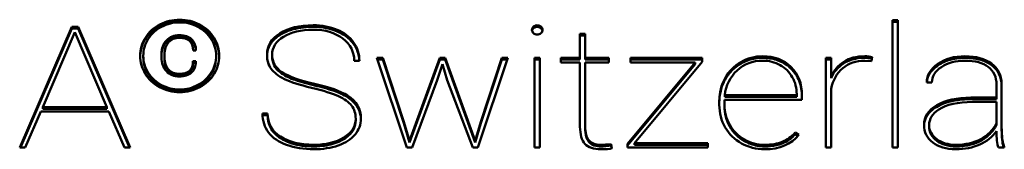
# Model space of a CAD drawing. Header units: millimetres. Extents: x 90 to 4407, y 90 to 14716.
# Tile 27 of 32: x 3190 to 3220.2, y 2381.64 to 2385.6. Entities that reach past the tile are written whole.
import ezdxf

# ---------------------------------------------------------------- set-up
doc = ezdxf.new("R2010")
doc.units = ezdxf.units.MM
doc.header["$LTSCALE"] = 15
doc.layers.add('Visible (ISO)', color=7, linetype='Continuous', lineweight=50)

msp = doc.modelspace()

# ---------------------------------------------------------------- linework, layer by layer
at = {"layer": 'Visible (ISO)'}
for p, q in [((3216.77, 2381.691), (3216.77, 2385.586)), ((3216.77, 2385.586), (3216.928, 2385.586)), ((3216.77, 2385.536), (3216.928, 2385.536)), ((3216.928, 2385.586), (3216.928, 2381.691)), ((3189.999, 2381.691), (3191.596, 2385.383)), ((3190.021, 2381.691), (3191.596, 2385.333)), ((3191.596, 2385.383), (3191.789, 2385.383)), ((3191.596, 2385.333), (3191.596, 2385.383)), ((3191.596, 2385.333), (3191.789, 2385.333)), ((3191.789, 2385.383), (3193.385, 2381.691)), ((3191.789, 2385.333), (3191.789, 2385.383)), ((3191.789, 2385.333), (3193.363, 2381.691)), ((3191.692, 2385.218), (3190.705, 2382.931)), ((3192.676, 2382.931), (3191.692, 2385.218)), ((3207.183, 2385.175), (3207.344, 2385.175)), ((3207.183, 2384.435), (3207.183, 2385.175)), ((3207.183, 2385.125), (3207.344, 2385.125)), ((3207.344, 2385.175), (3207.344, 2384.435)), ((3195.405, 2384.665), (3195.316, 2384.665)), ((3193.79, 2384.448), (3193.79, 2384.498)), ((3194.348, 2384.445), (3194.348, 2384.556)), ((3194.442, 2384.547), (3194.442, 2384.437)), ((3194.442, 2384.387), (3194.442, 2384.437)), ((3195.314, 2384.281), (3195.314, 2384.331)), ((3195.314, 2384.331), (3195.403, 2384.331)), ((3196.023, 2384.448), (3196.023, 2384.498)), ((3197.742, 2384.486), (3197.742, 2384.536)), ((3200.418, 2384.343), (3200.26, 2384.343)), ((3200.955, 2384.435), (3201.136, 2384.435)), ((3201.874, 2381.691), (3200.955, 2384.435)), ((3200.971, 2384.385), (3201.136, 2384.385)), ((3201.136, 2384.435), (3201.783, 2382.484)), ((3201.136, 2384.385), (3201.136, 2384.435)), ((3201.136, 2384.385), (3201.783, 2382.434)), ((3201.956, 2381.894), (3202.884, 2384.435)), ((3201.956, 2381.844), (3202.884, 2384.385)), ((3202.884, 2384.435), (3203.045, 2384.435)), ((3202.884, 2384.385), (3202.884, 2384.435)), ((3202.884, 2384.385), (3203.045, 2384.385)), ((3203.045, 2384.435), (3203.968, 2381.894)), ((3203.045, 2384.385), (3203.045, 2384.435)), ((3203.045, 2384.385), (3203.968, 2381.844)), ((3204.975, 2384.435), (3204.052, 2381.691)), ((3204.146, 2382.484), (3204.79, 2384.435)), ((3204.146, 2382.434), (3204.79, 2384.385)), ((3204.79, 2384.435), (3204.975, 2384.435)), ((3204.79, 2384.385), (3204.79, 2384.435)), ((3204.79, 2384.385), (3204.958, 2384.385)), ((3205.792, 2384.435), (3205.95, 2384.435)), ((3205.792, 2381.691), (3205.792, 2384.435)), ((3205.792, 2384.385), (3205.95, 2384.385)), ((3205.95, 2384.435), (3205.95, 2381.691)), ((3206.597, 2384.435), (3207.183, 2384.435)), ((3206.597, 2384.298), (3206.597, 2384.435)), ((3206.597, 2384.385), (3207.183, 2384.385)), ((3207.183, 2384.385), (3207.183, 2384.435)), ((3207.344, 2384.435), (3208.064, 2384.435)), ((3207.344, 2384.385), (3207.344, 2384.435)), ((3207.344, 2384.385), (3208.064, 2384.385)), ((3208.064, 2384.435), (3208.064, 2384.298)), ((3208.729, 2384.298), (3208.729, 2384.435)), ((3208.729, 2384.435), (3210.934, 2384.435)), ((3208.729, 2384.385), (3210.934, 2384.385)), ((3210.934, 2384.435), (3210.934, 2384.315)), ((3214.726, 2384.435), (3214.884, 2384.435)), ((3214.726, 2381.691), (3214.726, 2384.435)), ((3214.726, 2384.385), (3214.884, 2384.385)), ((3214.884, 2384.435), (3214.884, 2383.864)), ((3216.123, 2384.333), (3215.918, 2384.349)), ((3216.141, 2384.457), (3216.123, 2384.333)), ((3195.314, 2384.281), (3195.401, 2384.281)), ((3202.963, 2384.244), (3202.802, 2383.752)), ((3203.113, 2383.752), (3202.963, 2384.244)), ((3207.183, 2384.298), (3206.597, 2384.298)), ((3207.183, 2382.33), (3207.183, 2384.298)), ((3207.344, 2384.298), (3207.344, 2382.348)), ((3208.064, 2384.298), (3207.344, 2384.298)), ((3208.638, 2381.802), (3210.72, 2384.298)), ((3208.638, 2381.752), (3210.72, 2384.248)), ((3210.72, 2384.298), (3208.729, 2384.298)), ((3210.934, 2384.315), (3208.852, 2381.828)), ((3210.72, 2384.248), (3210.72, 2384.298)), ((3202.802, 2383.752), (3202.032, 2381.691)), ((3203.895, 2381.691), (3203.113, 2383.752)), ((3214.884, 2383.814), (3214.884, 2383.864)), ((3214.884, 2383.487), (3214.884, 2381.691)), ((3217.977, 2383.679), (3217.818, 2383.684)), ((3219.956, 2383.223), (3219.956, 2383.623)), ((3220.114, 2383.638), (3220.114, 2382.327)), ((3211.613, 2383.154), (3211.613, 2383.005)), ((3213.988, 2383.154), (3211.613, 2383.154)), ((3211.622, 2383.241), (3211.622, 2383.291)), ((3211.622, 2383.291), (3213.83, 2383.291)), ((3211.622, 2383.241), (3213.83, 2383.241)), ((3213.83, 2383.291), (3213.83, 2383.324)), ((3213.83, 2383.241), (3213.83, 2383.291)), ((3213.988, 2383.299), (3213.988, 2383.154)), ((3219.174, 2383.223), (3219.956, 2383.223)), ((3219.174, 2383.173), (3219.956, 2383.173)), ((3219.956, 2383.173), (3219.956, 2383.223)), ((3190.705, 2382.931), (3192.676, 2382.931)), ((3190.705, 2382.881), (3190.705, 2382.931)), ((3190.705, 2382.881), (3192.676, 2382.881)), ((3192.676, 2382.881), (3192.676, 2382.931)), ((3211.456, 2383.002), (3211.456, 2383.116)), ((3211.613, 2382.955), (3211.613, 2383.005)), ((3219.956, 2383.086), (3219.224, 2383.086)), ((3219.956, 2382.434), (3219.956, 2383.086)), ((3190.647, 2382.794), (3190.172, 2381.691)), ((3192.735, 2382.794), (3190.647, 2382.794)), ((3193.212, 2381.691), (3192.735, 2382.794)), ((3197.446, 2382.733), (3197.604, 2382.733)), ((3197.447, 2382.683), (3197.604, 2382.683)), ((3197.604, 2382.683), (3197.604, 2382.733)), ((3200.304, 2382.526), (3200.304, 2382.576)), ((3201.783, 2382.484), (3201.956, 2381.894)), ((3201.783, 2382.434), (3201.783, 2382.484)), ((3201.783, 2382.434), (3201.956, 2381.844)), ((3203.968, 2381.894), (3204.146, 2382.484)), ((3203.968, 2381.844), (3204.146, 2382.434)), ((3204.146, 2382.434), (3204.146, 2382.484)), ((3207.344, 2382.298), (3207.344, 2382.348)), ((3217.892, 2382.328), (3217.892, 2382.378)), ((3219.956, 2382.384), (3219.956, 2382.434)), ((3220.114, 2382.277), (3220.114, 2382.327)), ((3213.783, 2382.152), (3213.895, 2382.084)), ((3213.783, 2382.102), (3213.783, 2382.152)), ((3213.783, 2382.102), (3213.867, 2382.051)), ((3190.172, 2381.691), (3189.999, 2381.691)), ((3193.385, 2381.691), (3193.212, 2381.691)), ((3202.032, 2381.691), (3201.874, 2381.691)), ((3201.956, 2381.844), (3201.956, 2381.894)), ((3204.052, 2381.691), (3203.895, 2381.691)), ((3203.968, 2381.844), (3203.968, 2381.894)), ((3205.95, 2381.691), (3205.792, 2381.691)), ((3208.135, 2381.8), (3208.161, 2381.67)), ((3208.135, 2381.75), (3208.135, 2381.8)), ((3208.135, 2381.75), (3208.151, 2381.668)), ((3208.638, 2381.691), (3208.638, 2381.802)), ((3211.107, 2381.691), (3208.638, 2381.691)), ((3208.852, 2381.778), (3208.852, 2381.828)), ((3208.852, 2381.828), (3211.107, 2381.828)), ((3208.852, 2381.778), (3211.107, 2381.778)), ((3211.107, 2381.828), (3211.107, 2381.691)), ((3214.884, 2381.691), (3214.726, 2381.691)), ((3216.928, 2381.691), (3216.77, 2381.691)), ((3220.196, 2381.691), (3220.015, 2381.691)), ((3220.196, 2381.713), (3220.196, 2381.691))]:
    msp.add_line(p, q, dxfattribs=at)
for points, knots in [([(3193.694, 2384.498), (3193.694, 2384.697), (3193.747, 2384.882), (3193.854, 2385.053), (3193.96, 2385.223), (3194.108, 2385.357), (3194.296, 2385.455), (3194.484, 2385.554), (3194.688, 2385.603), (3194.906, 2385.603), (3195.125, 2385.603), (3195.328, 2385.554), (3195.517, 2385.455), (3195.705, 2385.357), (3195.852, 2385.223), (3195.959, 2385.053), (3196.065, 2384.882), (3196.118, 2384.697), (3196.118, 2384.498), (3196.118, 2384.302), (3196.067, 2384.119), (3195.963, 2383.95), (3195.86, 2383.78), (3195.713, 2383.644), (3195.525, 2383.542), (3195.337, 2383.44), (3195.131, 2383.389), (3194.906, 2383.389), (3194.682, 2383.389), (3194.476, 2383.44), (3194.288, 2383.542), (3194.099, 2383.644), (3193.953, 2383.78), (3193.849, 2383.95), (3193.746, 2384.119), (3193.694, 2384.302), (3193.694, 2384.498)], [-12, -12, -12, -12, -11, -11, -11, -10, -10, -10, -9, -9, -9, -8, -8, -8, -7, -7, -7, -6, -6, -6, -5, -5, -5, -4, -4, -4, -3, -3, -3, -2, -2, -2, -1, -1, -1, 0, 0, 0, 0]), ([(3193.695, 2384.473), (3193.696, 2384.555), (3193.707, 2384.635), (3193.751, 2384.802), (3193.785, 2384.884), (3193.902, 2385.09), (3193.994, 2385.196), (3194.221, 2385.374), (3194.355, 2385.444), (3194.669, 2385.545), (3194.831, 2385.556), (3195.117, 2385.546), (3195.265, 2385.514), (3195.511, 2385.414), (3195.65, 2385.341), (3195.904, 2385.105), (3195.986, 2384.973), (3196.091, 2384.724), (3196.115, 2384.597), (3196.118, 2384.473)], [-0.9193581, -0.9193581, -0.9193581, -0.9193581, -0.8846404, -0.8846404, -0.8470053, -0.8470053, -0.7873529, -0.7873529, -0.7282961, -0.7282961, -0.6568567, -0.6568567, -0.5713583, -0.5713583, -0.5074908, -0.5074908, -0.44449, -0.44449, -0.3799041, -0.3799041, -0.3799041, -0.3799041]), ([(3193.79, 2384.498), (3193.79, 2384.312), (3193.84, 2384.14), (3193.941, 2383.981), (3194.042, 2383.821), (3194.178, 2383.696), (3194.351, 2383.605), (3194.523, 2383.515), (3194.708, 2383.469), (3194.906, 2383.469), (3195.106, 2383.469), (3195.293, 2383.516), (3195.466, 2383.608), (3195.639, 2383.701), (3195.775, 2383.827), (3195.874, 2383.985), (3195.973, 2384.144), (3196.023, 2384.315), (3196.023, 2384.498), (3196.023, 2384.683), (3195.973, 2384.854), (3195.874, 2385.011), (3195.775, 2385.169), (3195.639, 2385.293), (3195.465, 2385.385), (3195.292, 2385.477), (3195.105, 2385.523), (3194.906, 2385.523), (3194.709, 2385.523), (3194.525, 2385.478), (3194.351, 2385.388), (3194.178, 2385.298), (3194.042, 2385.174), (3193.941, 2385.016), (3193.84, 2384.857), (3193.79, 2384.685), (3193.79, 2384.498)], [-12, -12, -12, -12, -11, -11, -11, -10, -10, -10, -9, -9, -9, -8, -8, -8, -7, -7, -7, -6, -6, -6, -5, -5, -5, -4, -4, -4, -3, -3, -3, -2, -2, -2, -1, -1, -1, 0, 0, 0, 0]), ([(3197.976, 2385.184), (3198.238, 2385.351), (3198.578, 2385.434), (3198.998, 2385.434), (3199.271, 2385.434), (3199.517, 2385.388), (3199.735, 2385.296)], [7, 7, 7, 7, 8, 8, 8, 9, 9, 9, 9]), ([(3197.976, 2385.134), (3198.056, 2385.185), (3198.143, 2385.228), (3198.332, 2385.299), (3198.433, 2385.326), (3198.751, 2385.384), (3198.98, 2385.392), (3199.364, 2385.363), (3199.555, 2385.321), (3199.735, 2385.246)], [-0.1686322, -0.1686322, -0.1686322, -0.1686322, -0.1429812, -0.1429812, -0.1158069, -0.1158069, -0.0597928, -0.0597928, 0, 0, 0, 0]), ([(3199.909, 2385.027), (3199.674, 2385.207), (3199.371, 2385.297), (3198.998, 2385.297), (3198.623, 2385.297), (3198.32, 2385.225), (3198.089, 2385.08)], [13, 13, 13, 13, 14, 14, 14, 15, 15, 15, 15]), ([(3199.735, 2385.296), (3199.952, 2385.204), (3200.12, 2385.074), (3200.24, 2384.908), (3200.359, 2384.741), (3200.418, 2384.553), (3200.418, 2384.343)], [9, 9, 9, 9, 10, 10, 10, 11, 11, 11, 11]), ([(3199.735, 2385.246), (3199.861, 2385.192), (3199.977, 2385.123), (3200.197, 2384.932), (3200.276, 2384.816), (3200.383, 2384.594), (3200.411, 2384.471), (3200.417, 2384.343)], [-0.1211438, -0.1211438, -0.1211438, -0.1211438, -0.089029, -0.089029, -0.0501176, -0.0501176, -0.0057924, -0.0057924, -0.0057924, -0.0057924]), ([(3205.71, 2385.292), (3205.71, 2385.331), (3205.726, 2385.364), (3205.757, 2385.392), (3205.788, 2385.42), (3205.826, 2385.434), (3205.871, 2385.434), (3205.916, 2385.434), (3205.954, 2385.42), (3205.987, 2385.392), (3206.019, 2385.364), (3206.035, 2385.331), (3206.035, 2385.292), (3206.035, 2385.253), (3206.019, 2385.22), (3205.987, 2385.193), (3205.954, 2385.166), (3205.916, 2385.152), (3205.871, 2385.152), (3205.826, 2385.152), (3205.788, 2385.166), (3205.757, 2385.193), (3205.726, 2385.22), (3205.71, 2385.253), (3205.71, 2385.292)], [-8, -8, -8, -8, -7, -7, -7, -6, -6, -6, -5, -5, -5, -4, -4, -4, -3, -3, -3, -2, -2, -2, -1, -1, -1, 0, 0, 0, 0]), ([(3205.712, 2385.267), (3205.713, 2385.27), (3205.714, 2385.273), (3205.717, 2385.288), (3205.722, 2385.298), (3205.738, 2385.324), (3205.752, 2385.34), (3205.785, 2385.364), (3205.802, 2385.372), (3205.848, 2385.385), (3205.873, 2385.384), (3205.906, 2385.382), (3205.926, 2385.377), (3205.962, 2385.361), (3205.98, 2385.349), (3206.01, 2385.32), (3206.02, 2385.305), (3206.029, 2385.281), (3206.031, 2385.274), (3206.033, 2385.267)], [-0.1641903, -0.1641903, -0.1641903, -0.1641903, -0.16296554, -0.16296554, -0.15883237, -0.15883237, -0.15227141, -0.15227141, -0.14661179, -0.14661179, -0.13826507, -0.13826507, -0.12471133, -0.12471133, -0.11110411, -0.11110411, -0.09973768, -0.09973768, -0.09476912, -0.09476912, -0.09476912, -0.09476912]), ([(3195.207, 2384.953), (3195.134, 2385.017), (3195.03, 2385.048), (3194.894, 2385.048), (3194.759, 2385.048), (3194.65, 2385.003), (3194.567, 2384.912), (3194.484, 2384.821), (3194.442, 2384.7), (3194.442, 2384.547)], [11, 11, 11, 11, 12, 12, 12, 13, 13, 13, 14, 14, 14, 14]), ([(3194.5, 2384.97), (3194.601, 2385.075), (3194.733, 2385.128), (3194.894, 2385.128), (3195.057, 2385.128), (3195.183, 2385.087), (3195.271, 2385.006)], [6, 6, 6, 6, 7, 7, 7, 8, 8, 8, 8]), ([(3194.5, 2384.92), (3194.531, 2384.952), (3194.566, 2384.981), (3194.645, 2385.028), (3194.686, 2385.045), (3194.823, 2385.082), (3194.909, 2385.079), (3195.02, 2385.071), (3195.082, 2385.06), (3195.189, 2385.018), (3195.234, 2384.991), (3195.271, 2384.956)], [-0.06425312, -0.06425312, -0.06425312, -0.06425312, -0.05694457, -0.05694457, -0.04991199, -0.04991199, -0.03533587, -0.03533587, -0.01656473, -0.01656473, 0, 0, 0, 0]), ([(3195.271, 2384.956), (3195.294, 2384.936), (3195.313, 2384.913), (3195.347, 2384.864), (3195.361, 2384.837), (3195.39, 2384.763), (3195.399, 2384.714), (3195.403, 2384.665)], [-0.0425878, -0.0425878, -0.0425878, -0.0425878, -0.0328333, -0.0328333, -0.02274487, -0.02274487, -0.00575913, -0.00575913, -0.00575913, -0.00575913]), ([(3197.713, 2384.1), (3197.627, 2384.218), (3197.584, 2384.362), (3197.584, 2384.531), (3197.584, 2384.8), (3197.714, 2385.017), (3197.976, 2385.184)], [5, 5, 5, 5, 6, 6, 6, 7, 7, 7, 7]), ([(3197.584, 2384.505), (3197.585, 2384.541), (3197.589, 2384.579), (3197.614, 2384.715), (3197.651, 2384.806), (3197.778, 2384.986), (3197.87, 2385.067), (3197.976, 2385.134)], [-0.08719187, -0.08719187, -0.08719187, -0.08719187, -0.07318319, -0.07318319, -0.03938842, -0.03938842, 0, 0, 0, 0]), ([(3198.089, 2385.08), (3197.857, 2384.936), (3197.742, 2384.754), (3197.742, 2384.536), (3197.742, 2384.315), (3197.842, 2384.136), (3198.043, 2384.001)], [15, 15, 15, 15, 16, 16, 16, 17, 17, 17, 17]), ([(3194.348, 2384.506), (3194.348, 2384.586), (3194.359, 2384.667), (3194.413, 2384.808), (3194.449, 2384.867), (3194.5, 2384.92)], [-0.05146045, -0.05146045, -0.05146045, -0.05146045, -0.02371116, -0.02371116, 0, 0, 0, 0]), ([(3193.79, 2384.448), (3193.79, 2384.363), (3193.8, 2384.279), (3193.845, 2384.115), (3193.878, 2384.037), (3193.964, 2383.89), (3194.043, 2383.772), (3194.293, 2383.578), (3194.417, 2383.515), (3194.691, 2383.427), (3194.832, 2383.416), (3195.089, 2383.425), (3195.223, 2383.452), (3195.465, 2383.55), (3195.59, 2383.622), (3195.828, 2383.844), (3195.904, 2383.972), (3196.009, 2384.22), (3196.023, 2384.351), (3196.023, 2384.448)], [-0.4340221, -0.4340221, -0.4340221, -0.4340221, -0.4189001, -0.4189001, -0.40398, -0.40398, -0.3894994, -0.3894994, -0.3783118, -0.3783118, -0.3645187, -0.3645187, -0.3480551, -0.3480551, -0.3330042, -0.3330042, -0.3162821, -0.3162821, -0.2924056, -0.2924056, -0.2924056, -0.2924056]), ([(3194.442, 2384.387), (3194.442, 2384.32), (3194.451, 2384.252), (3194.493, 2384.13), (3194.523, 2384.078), (3194.566, 2384.032)], [-0.04388163, -0.04388163, -0.04388163, -0.04388163, -0.02046122, -0.02046122, 0, 0, 0, 0]), ([(3194.566, 2384.082), (3194.648, 2383.992), (3194.758, 2383.947), (3194.894, 2383.947), (3195.174, 2383.947), (3195.314, 2384.075), (3195.314, 2384.331)], [16, 16, 16, 16, 17, 17, 17, 18, 18, 18, 18]), ([(3197.741, 2384.486), (3197.741, 2384.448), (3197.745, 2384.412), (3197.763, 2384.299), (3197.791, 2384.223), (3197.89, 2384.073), (3197.961, 2384.007), (3198.043, 2383.951)], [-0.07112717, -0.07112717, -0.07112717, -0.07112717, -0.05967996, -0.05967996, -0.03150077, -0.03150077, 0, 0, 0, 0]), ([(3212.114, 2384.308), (3212.319, 2384.426), (3212.543, 2384.485), (3212.785, 2384.485), (3213.138, 2384.485), (3213.427, 2384.376), (3213.651, 2384.158)], [6, 6, 6, 6, 7, 7, 7, 8, 8, 8, 8]), ([(3212.114, 2384.258), (3212.234, 2384.327), (3212.364, 2384.378), (3212.654, 2384.438), (3212.79, 2384.439), (3213.039, 2384.422), (3213.175, 2384.393), (3213.437, 2384.283), (3213.552, 2384.205), (3213.651, 2384.108)], [-0.149674, -0.149674, -0.149674, -0.149674, -0.119476, -0.119476, -0.0872555, -0.0872555, -0.0447607, -0.0447607, 0, 0, 0, 0]), ([(3214.884, 2383.864), (3214.97, 2384.055), (3215.099, 2384.207), (3215.271, 2384.318), (3215.443, 2384.43), (3215.659, 2384.485), (3215.918, 2384.485), (3216.01, 2384.485), (3216.084, 2384.476), (3216.141, 2384.457)], [8, 8, 8, 8, 9, 9, 9, 10, 10, 10, 11, 11, 11, 11]), ([(3214.884, 2383.814), (3214.924, 2383.902), (3214.975, 2383.986), (3215.1, 2384.136), (3215.171, 2384.201), (3215.316, 2384.299), (3215.422, 2384.361), (3215.753, 2384.439), (3215.911, 2384.438), (3216.036, 2384.43), (3216.088, 2384.424), (3216.134, 2384.409)], [-0.1228678, -0.1228678, -0.1228678, -0.1228678, -0.0913532, -0.0913532, -0.0613345, -0.0613345, -0.0384069, -0.0384069, -0.0153762, -0.0153762, -0.0007354, -0.0007354, -0.0007354, -0.0007354]), ([(3218.158, 2384.252), (3218.385, 2384.408), (3218.662, 2384.485), (3218.99, 2384.485), (3219.331, 2384.485), (3219.603, 2384.411), (3219.804, 2384.263)], [15, 15, 15, 15, 16, 16, 16, 17, 17, 17, 17]), ([(3218.158, 2384.202), (3218.272, 2384.281), (3218.399, 2384.339), (3218.725, 2384.43), (3218.896, 2384.436), (3219.159, 2384.435), (3219.324, 2384.418), (3219.598, 2384.336), (3219.708, 2384.284), (3219.804, 2384.213)], [-0.1391233, -0.1391233, -0.1391233, -0.1391233, -0.116861, -0.116861, -0.0868865, -0.0868865, -0.0379849, -0.0379849, 0, 0, 0, 0]), ([(3219.706, 2384.158), (3219.539, 2384.285), (3219.3, 2384.349), (3218.99, 2384.349), (3218.701, 2384.349), (3218.46, 2384.284), (3218.266, 2384.156)], [10, 10, 10, 10, 11, 11, 11, 12, 12, 12, 12]), ([(3195.269, 2383.987), (3195.18, 2383.907), (3195.055, 2383.867), (3194.894, 2383.867), (3194.731, 2383.867), (3194.598, 2383.92), (3194.498, 2384.026)], [1, 1, 1, 1, 2, 2, 2, 3, 3, 3, 3]), ([(3194.566, 2384.032), (3194.597, 2383.998), (3194.634, 2383.968), (3194.719, 2383.924), (3194.765, 2383.91), (3194.872, 2383.894), (3194.93, 2383.896), (3195.022, 2383.905), (3195.071, 2383.916), (3195.153, 2383.949), (3195.185, 2383.97), (3195.244, 2384.025), (3195.266, 2384.059), (3195.306, 2384.155), (3195.314, 2384.219), (3195.314, 2384.281)], [-0.09707202, -0.09707202, -0.09707202, -0.09707202, -0.08602428, -0.08602428, -0.07520437, -0.07520437, -0.06215506, -0.06215506, -0.04728753, -0.04728753, -0.03509402, -0.03509402, -0.02137018, -0.02137018, 0, 0, 0, 0]), ([(3211.631, 2383.763), (3211.687, 2383.865), (3211.756, 2383.96), (3211.92, 2384.127), (3212.011, 2384.198), (3212.114, 2384.258)], [-0.07610705, -0.07610705, -0.07610705, -0.07610705, -0.03717656, -0.03717656, 0, 0, 0, 0]), ([(3213.651, 2384.108), (3213.707, 2384.054), (3213.757, 2383.995), (3213.842, 2383.868), (3213.877, 2383.8), (3213.965, 2383.575), (3213.988, 2383.412), (3213.988, 2383.249)], [-0.1074433, -0.1074433, -0.1074433, -0.1074433, -0.0821796, -0.0821796, -0.0564808, -0.0564808, 0, 0, 0, 0]), ([(3217.82, 2383.684), (3217.823, 2383.725), (3217.831, 2383.765), (3217.858, 2383.859), (3217.882, 2383.911), (3217.974, 2384.055), (3218.06, 2384.135), (3218.158, 2384.202)], [-0.07120671, -0.07120671, -0.07120671, -0.07120671, -0.05705424, -0.05705424, -0.0375118, -0.0375118, 0, 0, 0, 0]), ([(3219.804, 2384.213), (3219.853, 2384.177), (3219.898, 2384.136), (3219.975, 2384.046), (3220.007, 2383.998), (3220.088, 2383.833), (3220.112, 2383.711), (3220.114, 2383.588)], [-0.08140456, -0.08140456, -0.08140456, -0.08140456, -0.06193319, -0.06193319, -0.0425287, -0.0425287, 0, 0, 0, 0]), ([(3198.043, 2383.951), (3198.16, 2383.872), (3198.307, 2383.809), (3198.632, 2383.692), (3198.842, 2383.637), (3199.039, 2383.592)], [-0.105336, -0.105336, -0.105336, -0.105336, -0.0611533, -0.0611533, 0, 0, 0, 0]), ([(3211.456, 2383.066), (3211.456, 2383.189), (3211.469, 2383.311), (3211.528, 2383.546), (3211.572, 2383.657), (3211.631, 2383.763)], [-0.08340241, -0.08340241, -0.08340241, -0.08340241, -0.04089229, -0.04089229, 0, 0, 0, 0]), ([(3199.039, 2383.592), (3199.239, 2383.547), (3199.449, 2383.492), (3199.782, 2383.374), (3199.932, 2383.31), (3200.055, 2383.231)], [-0.10817, -0.10817, -0.10817, -0.10817, -0.0460371, -0.0460371, 0, 0, 0, 0]), ([(3200.055, 2383.281), (3200.329, 2383.107), (3200.465, 2382.873), (3200.465, 2382.581), (3200.465, 2382.395), (3200.405, 2382.231), (3200.283, 2382.088)], [19, 19, 19, 19, 20, 20, 20, 21, 21, 21, 21]), ([(3200.055, 2383.231), (3200.165, 2383.161), (3200.259, 2383.077), (3200.394, 2382.884), (3200.435, 2382.784), (3200.458, 2382.652), (3200.464, 2382.609), (3200.465, 2382.557)], [-0.3119514, -0.3119514, -0.3119514, -0.3119514, -0.1978695, -0.1978695, -0.0933246, -0.0933246, -0.0681504, -0.0681504, -0.0681504, -0.0681504]), ([(3218.002, 2381.847), (3217.823, 2381.985), (3217.734, 2382.164), (3217.734, 2382.386), (3217.734, 2382.637), (3217.865, 2382.839), (3218.127, 2382.99), (3218.39, 2383.142), (3218.739, 2383.219), (3219.174, 2383.223)], [4, 4, 4, 4, 5, 5, 5, 6, 6, 6, 7, 7, 7, 7]), ([(3217.734, 2382.36), (3217.734, 2382.367), (3217.735, 2382.374), (3217.74, 2382.466), (3217.762, 2382.549), (3217.848, 2382.711), (3217.912, 2382.784), (3218.086, 2382.924), (3218.22, 2383.001), (3218.642, 2383.142), (3218.913, 2383.171), (3219.174, 2383.173)], [-0.2287624, -0.2287624, -0.2287624, -0.2287624, -0.2255306, -0.2255306, -0.1821401, -0.1821401, -0.1352244, -0.1352244, -0.0784058, -0.0784058, 0, 0, 0, 0]), ([(3211.613, 2382.955), (3211.613, 2382.846), (3211.626, 2382.739), (3211.681, 2382.53), (3211.722, 2382.431), (3211.776, 2382.336)], [-0.07427075, -0.07427075, -0.07427075, -0.07427075, -0.03667459, -0.03667459, 0, 0, 0, 0]), ([(3218.184, 2382.852), (3217.989, 2382.725), (3217.892, 2382.567), (3217.892, 2382.378), (3217.892, 2382.211), (3217.969, 2382.068), (3218.123, 2381.952)], [5, 5, 5, 5, 6, 6, 6, 7, 7, 7, 7]), ([(3198.187, 2381.773), (3197.941, 2381.862), (3197.756, 2381.988), (3197.632, 2382.152), (3197.508, 2382.316), (3197.446, 2382.51), (3197.446, 2382.733)], [24, 24, 24, 24, 25, 25, 25, 26, 26, 26, 26]), ([(3197.604, 2382.683), (3197.604, 2382.599), (3197.614, 2382.515), (3197.66, 2382.357), (3197.694, 2382.286), (3197.806, 2382.123), (3197.894, 2382.044), (3197.997, 2381.978)], [-0.0947178, -0.0947178, -0.0947178, -0.0947178, -0.06553738, -0.06553738, -0.0384538, -0.0384538, 0, 0, 0, 0]), ([(3197.997, 2382.028), (3198.258, 2381.861), (3198.599, 2381.777), (3199.018, 2381.777), (3199.391, 2381.777), (3199.699, 2381.851), (3199.941, 2381.999), (3200.183, 2382.147), (3200.304, 2382.339), (3200.304, 2382.576)], [28, 28, 28, 28, 29, 29, 29, 30, 30, 30, 31, 31, 31, 31]), ([(3197.997, 2381.978), (3198.08, 2381.925), (3198.169, 2381.881), (3198.365, 2381.809), (3198.47, 2381.781), (3198.813, 2381.721), (3199.071, 2381.718), (3199.459, 2381.759), (3199.63, 2381.799), (3199.885, 2381.912), (3199.995, 2381.974), (3200.155, 2382.118), (3200.209, 2382.186), (3200.286, 2382.347), (3200.304, 2382.435), (3200.304, 2382.526)], [-0.316186, -0.316186, -0.316186, -0.316186, -0.2820352, -0.2820352, -0.2457567, -0.2457567, -0.1664223, -0.1664223, -0.1004466, -0.1004466, -0.0604121, -0.0604121, -0.0313334, -0.0313334, 0, 0, 0, 0]), ([(3207.344, 2382.298), (3207.344, 2382.202), (3207.353, 2382.096), (3207.399, 2381.956), (3207.421, 2381.908), (3207.454, 2381.867)], [-0.05072249, -0.05072249, -0.05072249, -0.05072249, -0.01731797, -0.01731797, 0, 0, 0, 0]), ([(3211.776, 2382.336), (3211.828, 2382.244), (3211.892, 2382.159), (3212.044, 2382.007), (3212.129, 2381.943), (3212.224, 2381.889)], [-0.06951743, -0.06951743, -0.06951743, -0.06951743, -0.03415684, -0.03415684, 0, 0, 0, 0]), ([(3217.892, 2382.328), (3217.892, 2382.309), (3217.893, 2382.293), (3217.9, 2382.212), (3217.92, 2382.147), (3217.996, 2382.014), (3218.054, 2381.954), (3218.123, 2381.902)], [-0.05553901, -0.05553901, -0.05553901, -0.05553901, -0.05121612, -0.05121612, -0.02733162, -0.02733162, 0, 0, 0, 0]), ([(3219.474, 2381.899), (3219.58, 2381.956), (3219.674, 2382.025), (3219.838, 2382.19), (3219.904, 2382.283), (3219.956, 2382.384)], [-0.0754448, -0.0754448, -0.0754448, -0.0754448, -0.03811296, -0.03811296, 0, 0, 0, 0]), ([(3220.114, 2382.277), (3220.114, 2382.14), (3220.12, 2381.969), (3220.154, 2381.783), (3220.166, 2381.733), (3220.184, 2381.691)], [-0.06009037, -0.06009037, -0.06009037, -0.06009037, -0.01807044, -0.01807044, -0.00329014, -0.00329014, -0.00329014, -0.00329014]), ([(3200.283, 2382.088), (3200.162, 2381.945), (3199.991, 2381.835), (3199.768, 2381.757), (3199.545, 2381.679), (3199.296, 2381.64), (3199.018, 2381.64), (3198.71, 2381.64), (3198.433, 2381.685), (3198.187, 2381.773)], [21, 21, 21, 21, 22, 22, 22, 23, 23, 23, 24, 24, 24, 24]), ([(3207.454, 2381.917), (3207.527, 2381.824), (3207.649, 2381.777), (3207.821, 2381.777), (3207.907, 2381.777), (3208.011, 2381.784), (3208.135, 2381.8)], [6, 6, 6, 6, 7, 7, 7, 8, 8, 8, 8]), ([(3212.224, 2381.939), (3212.414, 2381.831), (3212.621, 2381.777), (3212.843, 2381.777), (3213.056, 2381.777), (3213.237, 2381.808), (3213.386, 2381.869)], [14, 14, 14, 14, 15, 15, 15, 16, 16, 16, 16]), ([(3213.386, 2381.819), (3213.463, 2381.85), (3213.533, 2381.889), (3213.667, 2381.985), (3213.728, 2382.041), (3213.783, 2382.102)], [-0.05208106, -0.05208106, -0.05208106, -0.05208106, -0.02682185, -0.02682185, 0, 0, 0, 0]), ([(3208.161, 2381.67), (3208.097, 2381.65), (3207.986, 2381.64), (3207.83, 2381.64), (3207.6, 2381.64), (3207.435, 2381.696), (3207.335, 2381.806)], [9, 9, 9, 9, 10, 10, 10, 11, 11, 11, 11]), ([(3207.454, 2381.867), (3207.473, 2381.843), (3207.495, 2381.822), (3207.548, 2381.785), (3207.577, 2381.77), (3207.693, 2381.729), (3207.781, 2381.727), (3207.922, 2381.727), (3208.035, 2381.737), (3208.135, 2381.75)], [-0.05118956, -0.05118956, -0.05118956, -0.05118956, -0.04681009, -0.04681009, -0.04235582, -0.04235582, -0.03033801, -0.03033801, 0, 0, 0, 0]), ([(3212.224, 2381.889), (3212.344, 2381.821), (3212.473, 2381.773), (3212.782, 2381.717), (3212.934, 2381.727), (3213.148, 2381.747), (3213.272, 2381.772), (3213.386, 2381.819)], [-0.08690593, -0.08690593, -0.08690593, -0.08690593, -0.06467145, -0.06467145, -0.0378789, -0.0378789, 0, 0, 0, 0]), ([(3219.444, 2381.784), (3219.227, 2381.688), (3218.982, 2381.64), (3218.708, 2381.64), (3218.416, 2381.64), (3218.18, 2381.709), (3218.002, 2381.847)], [2, 2, 2, 2, 3, 3, 3, 4, 4, 4, 4]), ([(3218.123, 2381.902), (3218.2, 2381.843), (3218.288, 2381.8), (3218.489, 2381.74), (3218.598, 2381.727), (3218.708, 2381.727)], [-0.06386213, -0.06386213, -0.06386213, -0.06386213, -0.03299802, -0.03299802, 0, 0, 0, 0]), ([(3218.708, 2381.727), (3218.848, 2381.727), (3218.988, 2381.74), (3219.247, 2381.798), (3219.365, 2381.841), (3219.474, 2381.899)], [-0.08048801, -0.08048801, -0.08048801, -0.08048801, -0.03861306, -0.03861306, 0, 0, 0, 0])]:
    msp.add_open_spline(points, degree=3, knots=knots, dxfattribs=at)
for points in [[(3194.348, 2384.556), (3194.348, 2384.726), (3194.398, 2384.864), (3194.5, 2384.97)], [(3195.316, 2384.665), (3195.316, 2384.794), (3195.279, 2384.89), (3195.207, 2384.953)], [(3195.271, 2385.006), (3195.36, 2384.925), (3195.405, 2384.811), (3195.405, 2384.665)], [(3200.26, 2384.343), (3200.26, 2384.619), (3200.143, 2384.847), (3199.909, 2385.027)], [(3194.498, 2384.026), (3194.398, 2384.132), (3194.348, 2384.271), (3194.348, 2384.445)], [(3194.442, 2384.437), (3194.442, 2384.291), (3194.483, 2384.172), (3194.566, 2384.082)], [(3195.403, 2384.331), (3195.403, 2384.181), (3195.358, 2384.066), (3195.269, 2383.987)], [(3212.785, 2384.349), (3212.476, 2384.349), (3212.215, 2384.249), (3212, 2384.05)], [(3213.319, 2384.215), (3213.16, 2384.304), (3212.982, 2384.349), (3212.785, 2384.349)], [(3215.918, 2384.349), (3215.649, 2384.349), (3215.423, 2384.273), (3215.242, 2384.122)], [(3198.118, 2383.788), (3197.934, 2383.878), (3197.798, 2383.982), (3197.713, 2384.1)], [(3212, 2384.05), (3211.785, 2383.852), (3211.659, 2383.599), (3211.622, 2383.291)], [(3211.631, 2383.813), (3211.748, 2384.025), (3211.909, 2384.189), (3212.114, 2384.308)], [(3213.694, 2383.843), (3213.603, 2384.002), (3213.478, 2384.127), (3213.319, 2384.215)], [(3213.651, 2384.158), (3213.876, 2383.94), (3213.988, 2383.654), (3213.988, 2383.299)], [(3215.242, 2384.122), (3215.06, 2383.971), (3214.941, 2383.759), (3214.884, 2383.487)], [(3217.818, 2383.684), (3217.818, 2383.907), (3217.932, 2384.096), (3218.158, 2384.252)], [(3218.266, 2384.156), (3218.073, 2384.027), (3217.977, 2383.868), (3217.977, 2383.679)], [(3219.956, 2383.623), (3219.956, 2383.853), (3219.873, 2384.031), (3219.706, 2384.158)], [(3219.804, 2384.263), (3220.005, 2384.116), (3220.109, 2383.907), (3220.114, 2383.638)], [(3198.043, 2384.001), (3198.245, 2383.866), (3198.576, 2383.746), (3199.039, 2383.642)], [(3198.948, 2383.522), (3198.579, 2383.609), (3198.302, 2383.698), (3198.118, 2383.788)], [(3211.456, 2383.116), (3211.456, 2383.37), (3211.514, 2383.602), (3211.631, 2383.813)], [(3213.83, 2383.324), (3213.83, 2383.51), (3213.785, 2383.683), (3213.694, 2383.843)], [(3199.776, 2383.264), (3199.593, 2383.348), (3199.317, 2383.434), (3198.948, 2383.522)], [(3199.039, 2383.642), (3199.502, 2383.538), (3199.84, 2383.418), (3200.055, 2383.281)], [(3200.177, 2382.975), (3200.092, 2383.084), (3199.958, 2383.181), (3199.776, 2383.264)], [(3200.304, 2382.576), (3200.304, 2382.733), (3200.262, 2382.866), (3200.177, 2382.975)], [(3211.637, 2382.31), (3211.516, 2382.518), (3211.456, 2382.748), (3211.456, 2383.002)], [(3211.613, 2383.005), (3211.613, 2382.782), (3211.668, 2382.576), (3211.776, 2382.386)], [(3219.224, 2383.086), (3218.771, 2383.086), (3218.425, 2383.008), (3218.184, 2382.852)], [(3197.604, 2382.733), (3197.604, 2382.43), (3197.735, 2382.196), (3197.997, 2382.028)], [(3207.335, 2381.806), (3207.236, 2381.917), (3207.185, 2382.092), (3207.183, 2382.33)], [(3207.344, 2382.348), (3207.344, 2382.154), (3207.381, 2382.01), (3207.454, 2381.917)], [(3212.139, 2381.819), (3211.925, 2381.938), (3211.758, 2382.102), (3211.637, 2382.31)], [(3211.776, 2382.386), (3211.884, 2382.196), (3212.034, 2382.047), (3212.224, 2381.939)], [(3219.474, 2381.949), (3219.688, 2382.064), (3219.849, 2382.226), (3219.956, 2382.434)], [(3220.114, 2382.327), (3220.114, 2382.026), (3220.142, 2381.822), (3220.196, 2381.713)], [(3213.895, 2382.084), (3213.658, 2381.788), (3213.308, 2381.64), (3212.843, 2381.64)], [(3213.386, 2381.869), (3213.536, 2381.93), (3213.668, 2382.025), (3213.783, 2382.152)], [(3218.123, 2381.952), (3218.277, 2381.835), (3218.472, 2381.777), (3218.708, 2381.777)], [(3218.708, 2381.777), (3219.005, 2381.777), (3219.261, 2381.835), (3219.474, 2381.949)], [(3219.956, 2382.193), (3219.831, 2382.017), (3219.66, 2381.881), (3219.444, 2381.784)], [(3220.015, 2381.691), (3219.976, 2381.807), (3219.956, 2381.975), (3219.956, 2382.193)], [(3212.843, 2381.64), (3212.588, 2381.64), (3212.353, 2381.7), (3212.139, 2381.819)]]:
    msp.add_open_spline(points, degree=3, dxfattribs=at)

doc.saveas('drawing.dxf')
